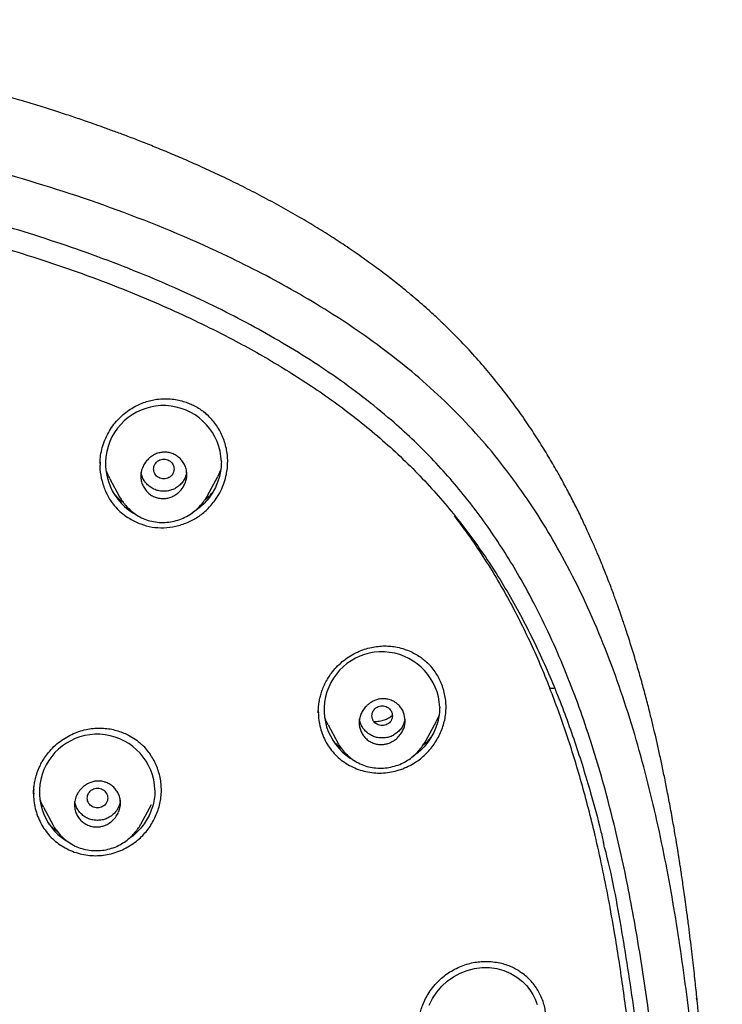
# Model space of a CAD drawing. Header units: millimetres. Extents: x 8 to 1937, y 12 to 2736.
# Tile 79 of 135: x 753 to 781, y 1878 to 1916. Entities that reach past the tile are written whole.
import ezdxf

# ---------------------------------------------------------------- set-up
doc = ezdxf.new("R2010")
doc.units = ezdxf.units.MM

msp = doc.modelspace()

# ---------------------------------------------------------------- linework, layer by layer
at = {"color": 7, "linetype": 'Continuous', "lineweight": 30}
for p, q in [((769.999, 1904.034), (770.006, 1904.025)), ((756.2, 1898.876), (756.2, 1898.869)), ((756.21, 1898.939), (756.209, 1898.869)), ((756.588, 1898.345), (756.966, 1897.635)), ((760.409, 1897.691), (760.807, 1898.437)), ((760.919, 1898.681), (760.806, 1898.438)), ((756.968, 1897.637), (756.963, 1897.647)), ((773.792, 1890.15), (773.943, 1890.15)), ((764.736, 1889.232), (764.736, 1889.22)), ((764.739, 1889.22), (764.74, 1889.193)), ((769.457, 1889.086), (769.351, 1888.861)), ((765.119, 1888.718), (765.495, 1888.013)), ((768.946, 1888.099), (769.353, 1888.86)), ((753.608, 1886.056), (753.607, 1886.018)), ((757.816, 1884.862), (758.216, 1885.613)), ((753.99, 1885.505), (754.367, 1884.797)), ((754.256, 1884.799), (754.192, 1884.869)), ((754.369, 1884.798), (754.365, 1884.806)), ((779.518, 1878.04), (779.532, 1877.928))]:
    msp.add_line(p, q, dxfattribs=at)
at = {"color": 7, "linetype": 'Continuous', "lineweight": 30, "flags": 128}
msp.add_lwpolyline([(769.075, 1877.762), (769.205, 1878.028), (769.368, 1878.274), (769.563, 1878.502), (769.781, 1878.702), (770.022, 1878.872), (770.285, 1879.014), (770.564, 1879.123), (770.847, 1879.195), (771.136, 1879.23), (771.427, 1879.229), (771.713, 1879.19), (771.992, 1879.114), (772.26, 1879.002), (772.506, 1878.858), (772.727, 1878.683), (772.877, 1878.531), (773.01, 1878.365), (773.125, 1878.185), (773.222, 1877.991), (773.299, 1877.789)], dxfattribs=at)
at = {"color": 7, "linetype": 'Continuous', "lineweight": 30}
for centre, radius, start, end in [((758.681, 1898.938), 2.266, 1.8885, 243.3778), ((767.225, 1889.315), 2.262, 2.5927, 241.9419), ((756.092, 1886.094), 2.26, 2.0475, 242.358)]:
    msp.add_arc(centre, radius, start, end, dxfattribs=at)
for points, knots in [([(770, 1904.035), (769.953, 1904.082), (769.867, 1904.168), (769.75, 1904.282), (769.653, 1904.376), (769.567, 1904.459), (769.482, 1904.539), (769.354, 1904.66), (769.178, 1904.822), (768.934, 1905.041), (768.659, 1905.283), (768.348, 1905.547), (767.971, 1905.857), (767.52, 1906.214), (766.984, 1906.618), (766.401, 1907.038), (765.793, 1907.454), (765.164, 1907.864), (764.516, 1908.266), (763.826, 1908.673), (763.098, 1909.082), (762.353, 1909.479), (761.614, 1909.854), (760.903, 1910.197), (760.221, 1910.513), (759.568, 1910.803), (758.947, 1911.068), (758.362, 1911.309), (757.814, 1911.527), (757.307, 1911.722), (756.841, 1911.897), (756.416, 1912.052), (756.029, 1912.19), (755.599, 1912.34), (755.099, 1912.51), (754.498, 1912.707), (753.848, 1912.913), (753.149, 1913.125), (752.406, 1913.342), (751.619, 1913.561), (750.789, 1913.782), (749.91, 1914.004), (748.975, 1914.227), (747.985, 1914.449), (746.937, 1914.67), (745.837, 1914.884), (744.696, 1915.088), (743.529, 1915.278), (742.351, 1915.451), (740.948, 1915.634), (739.318, 1915.815), (737.459, 1915.978), (735.596, 1916.101), (733.728, 1916.189), (731.858, 1916.246), (729.984, 1916.278), (728.109, 1916.292), (726.287, 1916.293), (724.517, 1916.291), (722.8, 1916.278), (721.082, 1916.249), (719.365, 1916.199), (717.667, 1916.126), (715.995, 1916.025), (714.354, 1915.896), (712.733, 1915.736), (711.124, 1915.545), (709.526, 1915.321), (707.942, 1915.064), (706.382, 1914.777), (704.848, 1914.461), (703.339, 1914.118), (701.856, 1913.747), (700.527, 1913.385), (699.356, 1913.041), (698.348, 1912.726), (697.383, 1912.407), (696.46, 1912.084), (695.581, 1911.76), (694.83, 1911.469), (694.199, 1911.214), (693.679, 1910.997), (693.177, 1910.781), (692.695, 1910.568), (692.227, 1910.354), (691.76, 1910.135), (691.26, 1909.893), (690.715, 1909.62), (690.125, 1909.313), (689.508, 1908.978), (688.865, 1908.614), (688.199, 1908.218), (687.51, 1907.788), (686.802, 1907.322), (686.164, 1906.876), (685.611, 1906.471), (685.161, 1906.126), (684.747, 1905.796), (684.369, 1905.484), (684.061, 1905.219), (683.814, 1905.002), (683.622, 1904.828), (683.436, 1904.658), (683.243, 1904.476), (683.027, 1904.269), (682.874, 1904.117), (682.793, 1904.036)], [0, 0, 0, 0, 0.002176, 0.003954, 0.005337, 0.00658, 0.007851, 0.009151, 0.012326, 0.015658, 0.019829, 0.024252, 0.028962, 0.03572, 0.042994, 0.050783, 0.059085, 0.066931, 0.075186, 0.083851, 0.092924, 0.10227, 0.111246, 0.119772, 0.127847, 0.135605, 0.142896, 0.14972, 0.156077, 0.161967, 0.167296, 0.172176, 0.176605, 0.180584, 0.18688, 0.1937, 0.201044, 0.208912, 0.217303, 0.226054, 0.235312, 0.245074, 0.255341, 0.266339, 0.277864, 0.289915, 0.30249, 0.315284, 0.328087, 0.3409, 0.360938, 0.380995, 0.401072, 0.421169, 0.441288, 0.461424, 0.481585, 0.501766, 0.520198, 0.538651, 0.557127, 0.575629, 0.594045, 0.611937, 0.629638, 0.647146, 0.664459, 0.681924, 0.699188, 0.716252, 0.733115, 0.74977, 0.766225, 0.782479, 0.794285, 0.805669, 0.816626, 0.827157, 0.837262, 0.84694, 0.853218, 0.859303, 0.865194, 0.870891, 0.876396, 0.881851, 0.88761, 0.894402, 0.901591, 0.909179, 0.917164, 0.925547, 0.934329, 0.943511, 0.953081, 0.959651, 0.965808, 0.97155, 0.976874, 0.981785, 0.984778, 0.987593, 0.990231, 0.992987, 0.996243, 1, 1, 1, 1]), ([(775.421, 1810.937), (775.882, 1812.165), (776.801, 1814.61), (777.784, 1818.38), (778.559, 1822.161), (779.143, 1825.953), (779.629, 1830.139), (779.984, 1834.718), (780.194, 1839.683), (780.289, 1845.231), (780.279, 1851.36), (780.267, 1858.09), (780.164, 1864.839), (779.844, 1871.617), (779.3, 1877.273), (778.63, 1881.796), (777.965, 1885.193), (777.086, 1888.577), (775.93, 1891.922), (774.513, 1894.999), (772.835, 1897.762), (770.942, 1900.177), (768.732, 1902.323), (766.293, 1904.177), (763.711, 1905.775), (760.59, 1907.378), (756.904, 1908.899), (752.654, 1910.268), (748.338, 1911.351), (743.972, 1912.178), (739.571, 1912.746), (735.16, 1913.071), (730.767, 1913.198), (726.396, 1913.208), (722.026, 1913.196), (717.633, 1913.068), (713.222, 1912.746), (708.821, 1912.179), (704.455, 1911.351), (700.139, 1910.27), (695.89, 1908.899), (692.203, 1907.378), (689.082, 1905.776), (686.5, 1904.179), (684.061, 1902.323), (681.851, 1900.179), (679.957, 1897.763), (678.28, 1894.999), (676.862, 1891.922), (675.707, 1888.578), (674.828, 1885.194), (674.162, 1881.796), (673.492, 1877.273), (672.948, 1871.617), (672.629, 1864.839), (672.526, 1858.09), (672.514, 1851.36), (672.504, 1844.78), (672.627, 1838.327), (672.974, 1832.002), (673.552, 1826.543), (674.271, 1821.958), (675.041, 1818.245), (676.015, 1814.544), (676.918, 1812.143), (677.372, 1810.937)], [0, 0, 0, 0, 0.01422, 0.028301, 0.042283, 0.056188, 0.070046, 0.088148, 0.106186, 0.124159, 0.148558, 0.172923, 0.197399, 0.221993, 0.24671, 0.259145, 0.27167, 0.284302, 0.297067, 0.309991, 0.320883, 0.3319, 0.342924, 0.353811, 0.364567, 0.375221, 0.391058, 0.40678, 0.422432, 0.438055, 0.453668, 0.469227, 0.484683, 0.500001, 0.515318, 0.530774, 0.546334, 0.561944, 0.577571, 0.59322, 0.608942, 0.624779, 0.635434, 0.646191, 0.657076, 0.668103, 0.679114, 0.690014, 0.702933, 0.7157, 0.728331, 0.740856, 0.753291, 0.778008, 0.802602, 0.827078, 0.851444, 0.875842, 0.898728, 0.921719, 0.944802, 0.958463, 0.9722, 0.986034, 1, 1, 1, 1]), ([(774.029, 1811.059), (774.405, 1812.046), (775.156, 1814.02), (776.018, 1817.06), (776.732, 1820.13), (777.303, 1823.225), (777.763, 1826.333), (778.197, 1830.046), (778.546, 1834.365), (778.768, 1839.286), (778.869, 1844.431), (778.874, 1849.796), (778.859, 1855.385), (778.801, 1860.977), (778.629, 1866.574), (778.274, 1872.171), (777.771, 1876.823), (777.206, 1880.529), (776.678, 1883.295), (776.02, 1886.039), (775.205, 1888.748), (774.198, 1891.399), (773.069, 1893.752), (771.852, 1895.795), (770.603, 1897.542), (769.188, 1899.168), (767.444, 1900.816), (765.342, 1902.424), (762.891, 1903.956), (760.154, 1905.378), (757.141, 1906.675), (753.864, 1907.831), (750.525, 1908.797), (747.139, 1909.593), (743.434, 1910.284), (739.408, 1910.813), (735.073, 1911.14), (730.734, 1911.272), (726.397, 1911.286), (722.06, 1911.271), (717.719, 1911.138), (713.384, 1910.813), (709.358, 1910.284), (705.653, 1909.594), (702.268, 1908.798), (698.929, 1907.83), (695.653, 1906.674), (692.639, 1905.379), (689.902, 1903.956), (687.451, 1902.424), (685.35, 1900.815), (683.605, 1899.169), (682.192, 1897.542), (680.942, 1895.795), (679.726, 1893.751), (678.596, 1891.399), (677.589, 1888.748), (676.774, 1886.04), (676.116, 1883.295), (675.588, 1880.529), (675.023, 1876.824), (674.52, 1872.171), (674.165, 1866.575), (673.992, 1860.978), (673.935, 1855.385), (673.92, 1849.796), (673.925, 1844.506), (674.019, 1839.51), (674.223, 1834.813), (674.582, 1830.12), (675.062, 1826.021), (675.612, 1822.517), (676.175, 1819.603), (676.868, 1816.712), (677.697, 1813.849), (678.408, 1811.989), (678.764, 1811.059)], [0, 0, 0, 0, 0.011709, 0.0234, 0.035079, 0.046745, 0.058401, 0.070053, 0.08835, 0.106637, 0.124908, 0.145647, 0.166375, 0.187119, 0.207887, 0.228673, 0.249479, 0.259892, 0.270315, 0.28075, 0.291198, 0.301658, 0.31213, 0.319994, 0.327864, 0.335737, 0.343609, 0.354092, 0.364563, 0.37502, 0.38755, 0.400066, 0.41258, 0.425091, 0.437599, 0.45323, 0.468841, 0.484431, 0.499999, 0.515569, 0.531166, 0.546782, 0.562408, 0.574915, 0.587424, 0.599934, 0.612454, 0.624987, 0.635443, 0.645912, 0.656393, 0.664263, 0.672136, 0.680006, 0.687871, 0.698343, 0.708803, 0.71925, 0.729685, 0.740108, 0.750521, 0.771326, 0.792113, 0.81288, 0.833624, 0.854353, 0.875091, 0.892532, 0.909986, 0.927451, 0.944927, 0.955919, 0.966921, 0.977933, 0.988958, 1, 1, 1, 1]), ([(726.396, 1910.466), (726.625, 1910.465), (727.063, 1910.465), (727.693, 1910.464), (728.269, 1910.462), (728.792, 1910.458), (729.26, 1910.454), (729.65, 1910.45), (729.969, 1910.447), (730.229, 1910.443), (730.472, 1910.439), (730.711, 1910.435), (730.951, 1910.431), (731.406, 1910.422), (732.078, 1910.407), (732.968, 1910.381), (734.099, 1910.339), (735.464, 1910.274), (737.061, 1910.168), (738.694, 1910.028), (740.361, 1909.85), (742.062, 1909.631), (743.756, 1909.372), (745.443, 1909.073), (747.093, 1908.742), (748.704, 1908.378), (750.276, 1907.985), (751.838, 1907.554), (753.388, 1907.085), (754.927, 1906.574), (756.368, 1906.049), (757.712, 1905.515), (758.959, 1904.978), (760.188, 1904.405), (761.311, 1903.837), (762.33, 1903.282), (763.247, 1902.747), (764.147, 1902.183), (765.031, 1901.587), (765.897, 1900.954), (766.743, 1900.284), (767.56, 1899.58), (768.341, 1898.84), (769.08, 1898.072), (769.777, 1897.278), (770.433, 1896.459), (771.053, 1895.614), (771.639, 1894.737), (772.192, 1893.83), (772.709, 1892.896), (773.19, 1891.945), (773.636, 1890.98), (774.047, 1890.008), (774.424, 1889.031), (774.771, 1888.049), (775.092, 1887.058), (775.432, 1885.908), (775.702, 1884.92), (775.855, 1884.262), (775.894, 1884.094)], [0, 0, 0, 0, 0.0110513, 0.0212293, 0.0305342, 0.0389664, 0.0465266, 0.0532156, 0.0578605, 0.0619686, 0.0657982, 0.0696552, 0.0735402, 0.0774531, 0.0916549, 0.1061222, 0.1206036, 0.1464566, 0.1723078, 0.1981588, 0.2258553, 0.2535504, 0.2812431, 0.3089358, 0.3366288, 0.3628522, 0.3890714, 0.4152767, 0.4415095, 0.4677809, 0.4940538, 0.5161186, 0.538171, 0.560198, 0.5822256, 0.5995369, 0.6168463, 0.634151, 0.6514527, 0.6690787, 0.6867324, 0.7044247, 0.7220683, 0.7396734, 0.7569541, 0.7742324, 0.7915163, 0.8088214, 0.8264774, 0.8441787, 0.8618289, 0.8794412, 0.8970445, 0.9143325, 0.9316257, 0.9489269, 0.9662373, 0.9914357, 1, 1, 1, 1]), ([(779.554, 1877.932), (779.543, 1878.04), (779.52, 1878.267), (779.482, 1878.622), (779.44, 1879.008), (779.393, 1879.425), (779.341, 1879.874), (779.283, 1880.353), (779.22, 1880.862), (779.157, 1881.346), (779.097, 1881.784), (779.046, 1882.152), (778.999, 1882.482), (778.956, 1882.774), (778.916, 1883.035), (778.882, 1883.262), (778.852, 1883.452), (778.828, 1883.601), (778.811, 1883.71), (778.796, 1883.804), (778.78, 1883.903), (778.759, 1884.032), (778.73, 1884.206), (778.692, 1884.429), (778.645, 1884.707), (778.589, 1885.024), (778.527, 1885.365), (778.463, 1885.711), (778.382, 1886.133), (778.285, 1886.623), (778.171, 1887.174), (778.058, 1887.695), (777.946, 1888.189), (777.833, 1888.669), (777.709, 1889.178), (777.566, 1889.734), (777.403, 1890.342), (777.256, 1890.861), (777.132, 1891.284), (777.036, 1891.601), (776.939, 1891.913), (776.846, 1892.206), (776.761, 1892.466), (776.687, 1892.689), (776.623, 1892.876), (776.572, 1893.026), (776.532, 1893.14), (776.505, 1893.218), (776.484, 1893.278), (776.462, 1893.341), (776.432, 1893.425), (776.393, 1893.532), (776.34, 1893.679), (776.269, 1893.87), (776.179, 1894.111), (776.072, 1894.39), (775.948, 1894.707), (775.805, 1895.061), (775.642, 1895.451), (775.457, 1895.877), (775.249, 1896.339), (775.017, 1896.835), (774.763, 1897.351), (774.487, 1897.884), (774.189, 1898.433), (773.861, 1899.008), (773.5, 1899.605), (773.104, 1900.225), (772.678, 1900.85), (772.222, 1901.479), (771.734, 1902.108), (771.203, 1902.746), (770.629, 1903.392), (770.217, 1903.813), (770.008, 1904.027)], [0, 0, 0, 0, 0.011259, 0.023644, 0.03717, 0.051845, 0.067678, 0.084677, 0.10285, 0.122074, 0.136615, 0.149801, 0.161633, 0.172111, 0.181235, 0.189691, 0.196517, 0.201714, 0.205695, 0.208326, 0.21181, 0.216437, 0.222206, 0.230562, 0.240538, 0.252131, 0.264881, 0.2774, 0.289594, 0.310561, 0.330492, 0.349388, 0.367251, 0.384236, 0.401779, 0.422888, 0.445173, 0.468634, 0.480103, 0.491833, 0.503765, 0.514773, 0.524431, 0.532739, 0.539697, 0.545307, 0.549568, 0.55248, 0.554067, 0.556349, 0.559509, 0.563546, 0.568462, 0.576108, 0.585219, 0.595794, 0.607833, 0.621337, 0.636304, 0.652733, 0.670623, 0.689973, 0.710787, 0.731541, 0.753576, 0.776893, 0.801496, 0.827371, 0.854524, 0.881308, 0.90924, 0.938329, 0.968584, 1, 1, 1, 1]), ([(756.489, 1900.074), (756.541, 1900.167), (756.644, 1900.349), (756.837, 1900.592), (757.045, 1900.804), (757.267, 1900.984), (757.496, 1901.134), (757.728, 1901.255), (757.961, 1901.347), (758.19, 1901.412), (758.446, 1901.459), (758.723, 1901.479), (759.014, 1901.464), (759.276, 1901.421), (759.508, 1901.359), (759.712, 1901.284), (759.909, 1901.192), (760.096, 1901.081), (760.267, 1900.956), (760.365, 1900.868), (760.41, 1900.827)], [0, 0, 0, 0, 0.068928, 0.135336, 0.199254, 0.260661, 0.319528, 0.375848, 0.429642, 0.480927, 0.529655, 0.598056, 0.660952, 0.71837, 0.770315, 0.816905, 0.859838, 0.91226, 0.958947, 1, 1, 1, 1]), ([(760.7, 1897.503), (760.765, 1897.599), (760.893, 1897.793), (761.033, 1898.111), (761.126, 1898.414), (761.177, 1898.697), (761.197, 1898.955), (761.191, 1899.213), (761.158, 1899.468), (761.098, 1899.718), (761.013, 1899.961), (760.903, 1900.193), (760.77, 1900.413), (760.616, 1900.617), (760.442, 1900.805), (760.311, 1900.913), (760.247, 1900.966)], [0, 0, 0, 0, 0.089552, 0.178868, 0.268, 0.334755, 0.401423, 0.468048, 0.53472, 0.601412, 0.668041, 0.734643, 0.801228, 0.867808, 0.934415, 1, 1, 1, 1]), ([(756.203, 1898.939), (756.206, 1899.018), (756.212, 1899.202), (756.266, 1899.486), (756.355, 1899.788), (756.444, 1899.978), (756.489, 1900.074)], [0, 0, 0, 0, 0.202334, 0.467049, 0.732838, 1, 1, 1, 1]), ([(759.596, 1898.5), (759.596, 1898.487), (759.596, 1898.457), (759.592, 1898.405), (759.582, 1898.339), (759.554, 1898.224), (759.483, 1898.053), (759.374, 1897.906), (759.278, 1897.813), (759.226, 1897.768), (759.14, 1897.705), (759.018, 1897.636), (758.857, 1897.583), (758.696, 1897.563), (758.534, 1897.574), (758.369, 1897.617), (758.213, 1897.691), (758.072, 1897.797), (757.955, 1897.931), (757.866, 1898.089), (757.809, 1898.266), (757.795, 1898.397), (757.797, 1898.477), (757.798, 1898.505), (757.804, 1898.575), (757.829, 1898.702), (757.908, 1898.895), (758.024, 1899.052), (758.137, 1899.16), (758.214, 1899.22), (758.294, 1899.27), (758.399, 1899.323), (758.531, 1899.367), (758.694, 1899.388), (758.859, 1899.377), (759.024, 1899.334), (759.18, 1899.259), (759.321, 1899.153), (759.438, 1899.019), (759.526, 1898.861), (759.585, 1898.686), (759.592, 1898.562), (759.596, 1898.5)], [0, 0, 0, 0, 0.006631, 0.015854, 0.027693, 0.042064, 0.078244, 0.124884, 0.137219, 0.149245, 0.160881, 0.193613, 0.223151, 0.249628, 0.279212, 0.309319, 0.33976, 0.370826, 0.402217, 0.434342, 0.467072, 0.500287, 0.504098, 0.50913, 0.515375, 0.541062, 0.577591, 0.624789, 0.642739, 0.659937, 0.676523, 0.692492, 0.722205, 0.749442, 0.779106, 0.809326, 0.839909, 0.870848, 0.902391, 0.9343, 0.966915, 1, 1, 1, 1]), ([(758.296, 1898.725), (758.299, 1898.691), (758.305, 1898.624), (758.347, 1898.529), (758.41, 1898.448), (758.495, 1898.387), (758.592, 1898.348), (758.697, 1898.334), (758.801, 1898.348), (758.899, 1898.387), (758.983, 1898.449), (759.047, 1898.53), (759.087, 1898.624), (759.101, 1898.725), (759.087, 1898.826), (759.046, 1898.92), (758.982, 1899.002), (758.898, 1899.063), (758.801, 1899.102), (758.696, 1899.116), (758.591, 1899.102), (758.494, 1899.063), (758.41, 1899.001), (758.346, 1898.92), (758.305, 1898.826), (758.299, 1898.758), (758.296, 1898.725)], [0, 0, 0, 0, 0.041659, 0.083341, 0.125, 0.166659, 0.208341, 0.25, 0.291659, 0.333341, 0.375, 0.416659, 0.458341, 0.5, 0.541659, 0.583341, 0.625, 0.666659, 0.708341, 0.75, 0.791659, 0.833341, 0.875, 0.916659, 0.958341, 1, 1, 1, 1]), ([(756.206, 1898.989), (756.201, 1898.899), (756.189, 1898.65), (756.27, 1898.246), (756.424, 1897.799), (756.635, 1897.441), (756.867, 1897.168), (757.098, 1896.96), (757.403, 1896.751), (757.781, 1896.564), (758.233, 1896.442), (758.699, 1896.414), (759.167, 1896.478), (759.619, 1896.618), (760.034, 1896.839), (760.405, 1897.131), (760.601, 1897.378), (760.7, 1897.503)], [0, 0, 0, 0, 0.0420878, 0.1170638, 0.1923796, 0.2645801, 0.3124391, 0.3610883, 0.4113903, 0.4870154, 0.5595117, 0.6315831, 0.7057956, 0.7804656, 0.85287, 0.925289, 1, 1, 1, 1]), ([(760.946, 1899.013), (760.942, 1898.915), (760.935, 1898.719), (760.875, 1898.427), (760.78, 1898.143), (760.651, 1897.873), (760.489, 1897.624), (760.299, 1897.396), (760.079, 1897.198), (759.912, 1897.071), (759.815, 1897.02), (759.805, 1897.014)], [0, 0, 0, 0, 0.122598, 0.24542, 0.370733, 0.494967, 0.617509, 0.740335, 0.863222, 0.985825, 1, 1, 1, 1]), ([(756.592, 1898.347), (756.559, 1898.405), (756.51, 1898.492), (756.478, 1898.588), (756.467, 1898.62)], [0, 0, 0, 0, 0.661173, 1, 1, 1, 1]), ([(759.585, 1898.607), (759.584, 1898.589), (759.578, 1898.515), (759.535, 1898.39), (759.452, 1898.239), (759.337, 1898.107), (759.2, 1897.996), (759.045, 1897.914), (758.875, 1897.866), (758.697, 1897.851), (758.519, 1897.865), (758.349, 1897.913), (758.194, 1897.995), (758.057, 1898.106), (757.941, 1898.238), (757.859, 1898.389), (757.816, 1898.506), (757.811, 1898.573), (757.81, 1898.583)], [0, 0, 0, 0, 0.022367, 0.090128, 0.157778, 0.228128, 0.29869, 0.366388, 0.434033, 0.504439, 0.575054, 0.642752, 0.710348, 0.780668, 0.851405, 0.919223, 0.986929, 1, 1, 1, 1]), ([(756.78, 1897.724), (756.811, 1897.69), (756.899, 1897.593), (757.009, 1897.495), (757.092, 1897.437), (757.105, 1897.429)], [0, 0, 0, 0, 0.312805, 0.893661, 1, 1, 1, 1]), ([(756.961, 1897.646), (756.973, 1897.625), (756.999, 1897.58), (757.048, 1897.507), (757.106, 1897.426), (757.199, 1897.307), (757.336, 1897.156), (757.532, 1896.99), (757.759, 1896.846), (758.016, 1896.732), (758.297, 1896.659), (758.591, 1896.628), (758.889, 1896.641), (759.18, 1896.698), (759.459, 1896.798), (759.716, 1896.939), (759.943, 1897.11), (760.135, 1897.299), (760.292, 1897.493), (760.372, 1897.63), (760.411, 1897.695)], [0, 0, 0, 0, 0.018705, 0.039475, 0.062717, 0.088777, 0.146783, 0.20785, 0.271584, 0.337769, 0.406881, 0.477154, 0.547339, 0.617226, 0.686707, 0.755752, 0.823788, 0.887282, 0.94593, 1, 1, 1, 1]), ([(760.303, 1897.522), (760.372, 1897.577), (760.479, 1897.662), (760.566, 1897.766), (760.597, 1897.802)], [0, 0, 0, 0, 0.6501953, 1, 1, 1, 1]), ([(770.044, 1896.893), (770.186, 1896.708), (770.531, 1896.259), (771.04, 1895.519), (771.576, 1894.677), (772.079, 1893.811), (772.552, 1892.925), (772.995, 1892.018), (773.411, 1891.094), (773.665, 1890.465), (773.792, 1890.15)], [0, 0, 0, 0, 0.089997, 0.218352, 0.347051, 0.47624, 0.606042, 0.736555, 0.867856, 1, 1, 1, 1]), ([(765.672, 1891.193), (765.757, 1891.258), (765.924, 1891.388), (766.196, 1891.539), (766.47, 1891.655), (766.744, 1891.737), (767.011, 1891.788), (767.27, 1891.809), (767.516, 1891.804), (767.772, 1891.772), (768.032, 1891.71), (768.288, 1891.618), (768.514, 1891.508), (768.71, 1891.387), (768.872, 1891.267), (768.963, 1891.183), (769.003, 1891.146)], [0, 0, 0, 0, 0.086943, 0.170833, 0.251579, 0.329062, 0.403195, 0.473947, 0.541353, 0.605539, 0.686335, 0.761663, 0.831461, 0.895689, 0.954343, 1, 1, 1, 1]), ([(764.736, 1889.19), (764.736, 1889.209), (764.735, 1889.255), (764.738, 1889.337), (764.745, 1889.443), (764.76, 1889.572), (764.787, 1889.724), (764.829, 1889.898), (764.892, 1890.09), (764.979, 1890.299), (765.096, 1890.521), (765.248, 1890.749), (765.437, 1890.982), (765.592, 1891.12), (765.672, 1891.193)], [0, 0, 0, 0, 0.026125, 0.062599, 0.109519, 0.166994, 0.234991, 0.313252, 0.401764, 0.500547, 0.609648, 0.729147, 0.859178, 1, 1, 1, 1]), ([(768.462, 1887.214), (768.535, 1887.261), (768.681, 1887.354), (768.88, 1887.523), (769.064, 1887.708), (769.228, 1887.911), (769.373, 1888.129), (769.496, 1888.359), (769.595, 1888.599), (769.669, 1888.846), (769.716, 1889.099), (769.735, 1889.355), (769.728, 1889.612), (769.694, 1889.865), (769.635, 1890.114), (769.55, 1890.355), (769.441, 1890.585), (769.307, 1890.802), (769.157, 1890.996), (769.042, 1891.107), (768.989, 1891.159)], [0, 0, 0, 0, 0.05588, 0.111846, 0.167902, 0.22401, 0.280107, 0.336128, 0.392026, 0.447788, 0.503463, 0.55915, 0.614901, 0.670727, 0.726614, 0.782546, 0.83852, 0.894567, 0.950551, 1, 1, 1, 1]), ([(777.051, 1875.178), (777.009, 1875.563), (776.927, 1876.32), (776.79, 1877.434), (776.646, 1878.51), (776.491, 1879.558), (776.309, 1880.686), (776.094, 1881.891), (775.841, 1883.159), (775.579, 1884.339), (775.309, 1885.436), (775.036, 1886.449), (774.75, 1887.421), (774.448, 1888.357), (774.133, 1889.264), (773.905, 1889.857), (773.792, 1890.15)], [0, 0, 0, 0, 0.075629, 0.148774, 0.219442, 0.287672, 0.355801, 0.442638, 0.526807, 0.608264, 0.678737, 0.747131, 0.812909, 0.876424, 0.938775, 1, 1, 1, 1]), ([(768.135, 1888.884), (768.132, 1888.833), (768.126, 1888.727), (768.076, 1888.564), (767.991, 1888.399), (767.89, 1888.272), (767.794, 1888.182), (767.722, 1888.126), (767.614, 1888.056), (767.481, 1887.995), (767.341, 1887.962), (767.247, 1887.952), (767.179, 1887.951), (767.118, 1887.955), (767.017, 1887.968), (766.882, 1888.004), (766.722, 1888.084), (766.584, 1888.194), (766.475, 1888.328), (766.369, 1888.528), (766.324, 1888.749), (766.345, 1888.967), (766.393, 1889.129), (766.478, 1889.294), (766.586, 1889.43), (766.696, 1889.531), (766.817, 1889.618), (766.958, 1889.688), (767.106, 1889.729), (767.213, 1889.741), (767.29, 1889.742), (767.352, 1889.739), (767.454, 1889.725), (767.591, 1889.688), (767.751, 1889.607), (767.888, 1889.496), (767.996, 1889.362), (768.104, 1889.164), (768.122, 1888.995), (768.135, 1888.884)], [0, 0, 0, 0, 0.027146, 0.056886, 0.08951, 0.124968, 0.142385, 0.158541, 0.173356, 0.210276, 0.235627, 0.24977, 0.26083, 0.271766, 0.282633, 0.315088, 0.346931, 0.378433, 0.409448, 0.440152, 0.500333, 0.527168, 0.556674, 0.589383, 0.624923, 0.647629, 0.668232, 0.703445, 0.730537, 0.749566, 0.760702, 0.771779, 0.78285, 0.815576, 0.847745, 0.879149, 0.91022, 0.940636, 1, 1, 1, 1]), ([(766.835, 1889.078), (766.838, 1889.044), (766.843, 1888.976), (766.885, 1888.882), (766.949, 1888.801), (767.033, 1888.74), (767.13, 1888.701), (767.235, 1888.687), (767.34, 1888.701), (767.437, 1888.74), (767.521, 1888.802), (767.585, 1888.883), (767.625, 1888.977), (767.639, 1889.078), (767.625, 1889.179), (767.585, 1889.273), (767.521, 1889.355), (767.436, 1889.416), (767.339, 1889.455), (767.234, 1889.469), (767.13, 1889.455), (767.032, 1889.416), (766.948, 1889.354), (766.885, 1889.273), (766.843, 1889.179), (766.837, 1889.111), (766.835, 1889.078)], [0, 0, 0, 0, 0.041659, 0.083341, 0.125, 0.166659, 0.208341, 0.25, 0.291659, 0.333341, 0.375, 0.416659, 0.458341, 0.5, 0.541659, 0.583341, 0.625, 0.666659, 0.708341, 0.75, 0.791659, 0.833341, 0.875, 0.916659, 0.958341, 1, 1, 1, 1]), ([(764.737, 1889.277), (764.738, 1889.18), (764.74, 1888.979), (764.792, 1888.678), (764.879, 1888.382), (765.003, 1888.101), (765.162, 1887.839), (765.352, 1887.6), (765.573, 1887.389), (765.821, 1887.21), (766.09, 1887.062), (766.376, 1886.95), (766.673, 1886.874), (766.979, 1886.836), (767.288, 1886.836), (767.595, 1886.876), (767.896, 1886.952), (768.189, 1887.062), (768.37, 1887.163), (768.462, 1887.214)], [0, 0, 0, 0, 0.05561, 0.115245, 0.174494, 0.233146, 0.29216, 0.351185, 0.40977, 0.468966, 0.528297, 0.587021, 0.646039, 0.705201, 0.763895, 0.822994, 0.882035, 0.940781, 1, 1, 1, 1]), ([(767.633, 1889.09), (767.618, 1889.076), (767.559, 1889.023), (767.436, 1888.951), (767.261, 1888.878), (767.096, 1888.847), (766.979, 1888.841), (766.931, 1888.846), (766.918, 1888.847)], [0, 0, 0, 0, 0.079821, 0.298856, 0.542087, 0.807759, 0.948832, 1, 1, 1, 1]), ([(769.484, 1889.417), (769.481, 1889.32), (769.473, 1889.125), (769.413, 1888.835), (769.317, 1888.553), (769.186, 1888.285), (769.024, 1888.036), (768.832, 1887.811), (768.638, 1887.628), (768.499, 1887.534), (768.443, 1887.496)], [0, 0, 0, 0, 0.129234, 0.258782, 0.391109, 0.521865, 0.651065, 0.78092, 0.91029, 1, 1, 1, 1]), ([(765.124, 1888.72), (765.097, 1888.766), (765.049, 1888.849), (765.018, 1888.94), (765.005, 1888.98)], [0, 0, 0, 0, 0.562302, 1, 1, 1, 1]), ([(768.122, 1888.948), (768.121, 1888.934), (768.116, 1888.864), (768.073, 1888.743), (767.991, 1888.592), (767.875, 1888.46), (767.738, 1888.349), (767.583, 1888.267), (767.414, 1888.219), (767.236, 1888.204), (767.057, 1888.218), (766.888, 1888.266), (766.732, 1888.348), (766.596, 1888.459), (766.48, 1888.591), (766.397, 1888.742), (766.354, 1888.862), (766.349, 1888.93), (766.348, 1888.944)], [0, 0, 0, 0, 0.017438, 0.085339, 0.153128, 0.223624, 0.294325, 0.362161, 0.429945, 0.500499, 0.57125, 0.639083, 0.706816, 0.777282, 0.84816, 0.916113, 0.983953, 1, 1, 1, 1]), ([(754.18, 1887.633), (754.25, 1887.714), (754.391, 1887.875), (754.635, 1888.078), (754.895, 1888.249), (755.166, 1888.385), (755.443, 1888.488), (755.721, 1888.558), (755.997, 1888.595), (756.268, 1888.599), (756.53, 1888.575), (756.781, 1888.524), (757.018, 1888.451), (757.265, 1888.348), (757.512, 1888.208), (757.714, 1888.066), (757.815, 1887.967), (757.845, 1887.937)], [0, 0, 0, 0, 0.077472, 0.153532, 0.228087, 0.300976, 0.372032, 0.441135, 0.508247, 0.573598, 0.637388, 0.699627, 0.760282, 0.819313, 0.89542, 0.96858, 1, 1, 1, 1]), ([(757.731, 1884.263), (757.794, 1884.323), (757.92, 1884.442), (758.084, 1884.644), (758.23, 1884.861), (758.353, 1885.091), (758.454, 1885.331), (758.53, 1885.579), (758.581, 1885.833), (758.604, 1886.088), (758.599, 1886.344), (758.568, 1886.599), (758.51, 1886.849), (758.427, 1887.091), (758.32, 1887.324), (758.189, 1887.546), (758.034, 1887.749), (757.918, 1887.881), (757.85, 1887.939), (757.847, 1887.941)], [0, 0, 0, 0, 0.062141, 0.124546, 0.187147, 0.249832, 0.312469, 0.374931, 0.437122, 0.499006, 0.560853, 0.622916, 0.685158, 0.747518, 0.80993, 0.87235, 0.934779, 0.997285, 1, 1, 1, 1]), ([(765.304, 1888.109), (765.341, 1888.069), (765.436, 1887.968), (765.541, 1887.873), (765.614, 1887.825), (765.617, 1887.824)], [0, 0, 0, 0, 0.383173, 0.977391, 1, 1, 1, 1]), ([(765.49, 1888.024), (765.533, 1887.952), (765.621, 1887.802), (765.797, 1887.601), (766.003, 1887.417), (766.237, 1887.259), (766.497, 1887.137), (766.775, 1887.059), (767.063, 1887.024), (767.356, 1887.031), (767.645, 1887.08), (767.921, 1887.169), (768.173, 1887.294), (768.395, 1887.446), (768.587, 1887.617), (768.722, 1887.77), (768.812, 1887.891), (768.868, 1887.971), (768.913, 1888.041), (768.937, 1888.084), (768.948, 1888.103)], [0, 0, 0, 0, 0.059402, 0.121927, 0.187413, 0.25545, 0.323718, 0.391939, 0.460636, 0.529708, 0.598979, 0.667576, 0.733377, 0.796351, 0.856564, 0.913994, 0.939952, 0.962699, 0.982575, 1, 1, 1, 1]), ([(768.853, 1887.951), (768.914, 1887.999), (769.018, 1888.082), (769.104, 1888.183), (769.14, 1888.225)], [0, 0, 0, 0, 0.585617, 1, 1, 1, 1]), ([(753.602, 1886.019), (753.603, 1886.044), (753.603, 1886.107), (753.609, 1886.223), (753.626, 1886.378), (753.662, 1886.572), (753.725, 1886.803), (753.812, 1887.031), (753.918, 1887.245), (754.034, 1887.442), (754.13, 1887.568), (754.18, 1887.633)], [0, 0, 0, 0, 0.044423, 0.11151, 0.201518, 0.314667, 0.451135, 0.610988, 0.730516, 0.860248, 1, 1, 1, 1]), ([(757.002, 1885.655), (757.001, 1885.626), (756.999, 1885.563), (756.981, 1885.464), (756.942, 1885.336), (756.865, 1885.181), (756.736, 1885.015), (756.574, 1884.88), (756.404, 1884.79), (756.248, 1884.743), (756.112, 1884.726), (755.99, 1884.73), (755.874, 1884.749), (755.743, 1884.789), (755.603, 1884.858), (755.464, 1884.965), (755.351, 1885.099), (755.266, 1885.254), (755.214, 1885.423), (755.198, 1885.571), (755.205, 1885.692), (755.223, 1885.79), (755.261, 1885.918), (755.338, 1886.073), (755.466, 1886.237), (755.625, 1886.371), (755.791, 1886.461), (755.949, 1886.511), (756.089, 1886.528), (756.214, 1886.524), (756.331, 1886.505), (756.463, 1886.464), (756.603, 1886.394), (756.742, 1886.286), (756.855, 1886.152), (756.937, 1885.998), (756.991, 1885.831), (756.998, 1885.714), (757.002, 1885.655)], [0, 0, 0, 0, 0.015774, 0.0336277, 0.0533542, 0.0868053, 0.1249275, 0.1638082, 0.1975537, 0.2260568, 0.2495798, 0.2704222, 0.2911828, 0.312104, 0.3432462, 0.3745447, 0.4057511, 0.4371653, 0.4687432, 0.5003137, 0.5160084, 0.5336429, 0.5532562, 0.5868046, 0.6248718, 0.6624067, 0.6957343, 0.7246432, 0.7493998, 0.7704099, 0.7915339, 0.8125103, 0.8439352, 0.875113, 0.9064196, 0.9375319, 0.9687944, 1, 1, 1, 1]), ([(753.609, 1886.199), (753.605, 1886.101), (753.598, 1885.9), (753.634, 1885.598), (753.706, 1885.299), (753.817, 1885.01), (753.96, 1884.737), (754.138, 1884.487), (754.345, 1884.263), (754.58, 1884.067), (754.84, 1883.903), (755.121, 1883.772), (755.416, 1883.676), (755.719, 1883.618), (756.026, 1883.6), (756.334, 1883.619), (756.64, 1883.678), (756.938, 1883.774), (757.223, 1883.904), (757.491, 1884.065), (757.651, 1884.197), (757.731, 1884.263)], [0, 0, 0, 0, 0.0502846, 0.1029599, 0.1554414, 0.208542, 0.2616972, 0.3141294, 0.3667263, 0.4190796, 0.4715599, 0.5250269, 0.5782206, 0.6306862, 0.6832526, 0.7356369, 0.788142, 0.8415527, 0.8947729, 0.947332, 1, 1, 1, 1]), ([(755.702, 1885.857), (755.704, 1885.824), (755.71, 1885.756), (755.752, 1885.662), (755.816, 1885.581), (755.9, 1885.519), (755.997, 1885.48), (756.102, 1885.467), (756.207, 1885.481), (756.304, 1885.52), (756.388, 1885.581), (756.452, 1885.663), (756.492, 1885.757), (756.506, 1885.858), (756.492, 1885.959), (756.452, 1886.053), (756.388, 1886.134), (756.303, 1886.196), (756.206, 1886.235), (756.101, 1886.249), (755.997, 1886.235), (755.899, 1886.196), (755.815, 1886.134), (755.752, 1886.052), (755.71, 1885.958), (755.704, 1885.891), (755.702, 1885.857)], [0, 0, 0, 0, 0.041659, 0.083341, 0.125, 0.166659, 0.208341, 0.25, 0.291659, 0.333341, 0.375, 0.416659, 0.458341, 0.5, 0.541659, 0.583341, 0.625, 0.666659, 0.708341, 0.75, 0.791659, 0.833341, 0.875, 0.916659, 0.958341, 1, 1, 1, 1]), ([(758.351, 1886.174), (758.347, 1886.077), (758.34, 1885.882), (758.279, 1885.591), (758.184, 1885.31), (758.054, 1885.042), (757.893, 1884.793), (757.7, 1884.569), (757.497, 1884.379), (757.349, 1884.28), (757.282, 1884.235)], [0, 0, 0, 0, 0.1275, 0.25508, 0.385017, 0.513782, 0.640993, 0.768804, 0.896212, 1, 1, 1, 1]), ([(753.994, 1885.507), (753.965, 1885.557), (753.916, 1885.642), (753.885, 1885.735), (753.872, 1885.773)], [0, 0, 0, 0, 0.590271, 1, 1, 1, 1]), ([(756.993, 1885.771), (756.991, 1885.742), (756.986, 1885.658), (756.94, 1885.522), (756.857, 1885.372), (756.742, 1885.24), (756.605, 1885.129), (756.45, 1885.047), (756.281, 1884.998), (756.102, 1884.983), (755.924, 1884.998), (755.754, 1885.046), (755.599, 1885.127), (755.462, 1885.239), (755.347, 1885.371), (755.264, 1885.521), (755.22, 1885.643), (755.215, 1885.714), (755.214, 1885.729)], [0, 0, 0, 0, 0.034482, 0.101037, 0.167481, 0.236577, 0.30588, 0.372371, 0.43881, 0.507962, 0.577315, 0.643805, 0.710195, 0.77926, 0.848734, 0.91534, 0.981837, 1, 1, 1, 1]), ([(754.254, 1884.795), (754.253, 1884.796), (754.227, 1884.82), (754.206, 1884.849), (754.186, 1884.877)], [0, 0, 0, 0, 0.038339, 1, 1, 1, 1]), ([(754.366, 1884.802), (754.407, 1884.733), (754.492, 1884.589), (754.661, 1884.392), (754.864, 1884.206), (755.097, 1884.046), (755.357, 1883.92), (755.636, 1883.838), (755.925, 1883.799), (756.22, 1883.803), (756.511, 1883.849), (756.788, 1883.936), (757.041, 1884.061), (757.264, 1884.212), (757.456, 1884.382), (757.591, 1884.535), (757.682, 1884.656), (757.737, 1884.735), (757.783, 1884.806), (757.807, 1884.848), (757.818, 1884.868)], [0, 0, 0, 0, 0.056231, 0.117989, 0.183206, 0.251448, 0.320019, 0.388602, 0.457712, 0.527237, 0.596989, 0.666043, 0.732261, 0.79557, 0.856047, 0.913673, 0.939669, 0.962477, 0.982443, 1, 1, 1, 1]), ([(754.556, 1884.525), (754.554, 1884.527), (754.47, 1884.582), (754.367, 1884.673), (754.279, 1884.773), (754.256, 1884.799)], [0, 0, 0, 0, 0.019641, 0.744169, 1, 1, 1, 1]), ([(778.081, 1864.752), (778.001, 1866.729), (777.831, 1870.929), (777.312, 1876.235), (776.623, 1880.645), (776.214, 1882.912), (775.901, 1884.051), (775.885, 1884.11)], [0, 0, 0, 0, 0.304323, 0.646828, 0.818703, 0.990519, 1, 1, 1, 1]), ([(770.338, 1879.291), (770.426, 1879.322), (770.598, 1879.384), (770.858, 1879.44), (771.106, 1879.469), (771.365, 1879.475), (771.628, 1879.455), (771.888, 1879.406), (772.129, 1879.334), (772.348, 1879.243), (772.539, 1879.138), (772.69, 1879.037), (772.802, 1878.95), (772.861, 1878.897), (772.885, 1878.877)], [0, 0, 0, 0, 0.100794, 0.196418, 0.286959, 0.372443, 0.478544, 0.5757, 0.663974, 0.758265, 0.839706, 0.908382, 0.964412, 1, 1, 1, 1]), ([(768.657, 1876.997), (768.659, 1877.039), (768.665, 1877.14), (768.689, 1877.309), (768.732, 1877.509), (768.8, 1877.728), (768.898, 1877.963), (769.031, 1878.207), (769.204, 1878.454), (769.399, 1878.674), (769.609, 1878.865), (769.826, 1879.027), (770.069, 1879.174), (770.247, 1879.251), (770.338, 1879.291)], [0, 0, 0, 0, 0.042308, 0.103352, 0.17212, 0.248725, 0.333331, 0.425785, 0.5253, 0.632096, 0.717199, 0.806754, 0.900946, 1, 1, 1, 1]), ([(771.742, 1874.673), (771.903, 1874.731), (772.222, 1874.846), (772.652, 1875.131), (773.025, 1875.485), (773.323, 1875.903), (773.53, 1876.37), (773.642, 1876.865), (773.653, 1877.367), (773.56, 1877.857), (773.362, 1878.309), (773.08, 1878.712), (772.829, 1878.92), (772.704, 1879.024)], [0, 0, 0, 0, 0.091727, 0.18295, 0.273894, 0.364886, 0.455868, 0.546584, 0.637206, 0.728054, 0.818937, 0.909565, 1, 1, 1, 1]), ([(771.607, 1804.054), (771.653, 1804.118), (771.747, 1804.249), (771.881, 1804.438), (772.002, 1804.611), (772.105, 1804.76), (772.206, 1804.908), (772.308, 1805.057), (772.415, 1805.217), (772.55, 1805.42), (772.719, 1805.679), (772.928, 1806.006), (773.106, 1806.294), (773.253, 1806.535), (773.365, 1806.721), (773.473, 1806.904), (773.575, 1807.08), (773.671, 1807.247), (773.77, 1807.421), (773.875, 1807.609), (773.984, 1807.808), (774.088, 1807.999), (774.18, 1808.172), (774.253, 1808.312), (774.31, 1808.422), (774.353, 1808.504), (774.396, 1808.588), (774.445, 1808.685), (774.507, 1808.807), (774.579, 1808.953), (774.657, 1809.111), (774.735, 1809.271), (774.806, 1809.419), (774.865, 1809.544), (774.912, 1809.644), (774.955, 1809.736), (775.005, 1809.843), (775.066, 1809.976), (775.136, 1810.131), (775.211, 1810.297), (775.283, 1810.461), (775.351, 1810.616), (775.415, 1810.764), (775.472, 1810.897), (775.519, 1811.01), (775.555, 1811.095), (775.583, 1811.163), (775.611, 1811.229), (775.642, 1811.307), (775.688, 1811.419), (775.75, 1811.571), (775.829, 1811.77), (775.919, 1811.997), (776.022, 1812.265), (776.139, 1812.575), (776.253, 1812.886), (776.349, 1813.151), (776.426, 1813.367), (776.498, 1813.573), (776.579, 1813.809), (776.67, 1814.078), (776.75, 1814.32), (776.816, 1814.523), (776.861, 1814.662), (776.899, 1814.782), (776.928, 1814.874), (776.952, 1814.952), (776.978, 1815.034), (777.009, 1815.135), (777.052, 1815.274), (777.105, 1815.447), (777.164, 1815.644), (777.221, 1815.837), (777.273, 1816.015), (777.328, 1816.207), (777.384, 1816.405), (777.44, 1816.607), (777.489, 1816.785), (777.534, 1816.947), (777.577, 1817.107), (777.623, 1817.281), (777.676, 1817.481), (777.734, 1817.706), (777.812, 1818.011), (777.907, 1818.392), (778.014, 1818.838), (778.113, 1819.266), (778.187, 1819.594), (778.237, 1819.817), (778.264, 1819.943), (778.287, 1820.046), (778.308, 1820.143), (778.334, 1820.265), (778.367, 1820.423), (778.409, 1820.621), (778.462, 1820.879), (778.527, 1821.198), (778.602, 1821.58), (778.682, 1821.998), (778.747, 1822.352), (778.795, 1822.617), (778.822, 1822.767), (778.842, 1822.88), (778.857, 1822.963), (778.869, 1823.036), (778.884, 1823.118), (778.902, 1823.222), (778.926, 1823.363), (778.956, 1823.541), (778.99, 1823.745), (779.024, 1823.952), (779.057, 1824.154), (779.1, 1824.426), (779.153, 1824.764), (779.214, 1825.17), (779.273, 1825.574), (779.319, 1825.895), (779.351, 1826.123), (779.367, 1826.245), (779.38, 1826.339), (779.39, 1826.411), (779.399, 1826.479), (779.411, 1826.569), (779.428, 1826.694), (779.45, 1826.861), (779.476, 1827.063), (779.52, 1827.403), (779.575, 1827.852), (779.638, 1828.383), (779.69, 1828.833), (779.731, 1829.209), (779.763, 1829.513), (779.791, 1829.782), (779.815, 1830.011), (779.835, 1830.209), (779.853, 1830.392), (779.872, 1830.589), (779.894, 1830.82), (779.919, 1831.084), (779.945, 1831.379), (779.973, 1831.695), (780.002, 1832.028), (780.029, 1832.363), (780.056, 1832.695), (780.081, 1833.024), (780.106, 1833.349), (780.128, 1833.65), (780.146, 1833.92), (780.162, 1834.151), (780.176, 1834.356), (780.187, 1834.521), (780.195, 1834.65), (780.201, 1834.753), (780.208, 1834.86), (780.216, 1834.984), (780.225, 1835.136), (780.235, 1835.313), (780.247, 1835.512), (780.259, 1835.719), (780.27, 1835.923), (780.281, 1836.12), (780.291, 1836.311), (780.303, 1836.554), (780.317, 1836.841), (780.333, 1837.168), (780.346, 1837.469), (780.358, 1837.747), (780.369, 1838.005), (780.378, 1838.239), (780.385, 1838.419), (780.39, 1838.548), (780.394, 1838.642), (780.398, 1838.748), (780.403, 1838.88), (780.408, 1839.041), (780.415, 1839.23), (780.423, 1839.477), (780.432, 1839.769), (780.442, 1840.094), (780.45, 1840.406), (780.46, 1840.778), (780.471, 1841.198), (780.481, 1841.66), (780.489, 1842.088), (780.495, 1842.42), (780.499, 1842.666), (780.502, 1842.831), (780.504, 1842.992), (780.507, 1843.14), (780.508, 1843.261), (780.51, 1843.35), (780.51, 1843.42), (780.511, 1843.494), (780.513, 1843.588), (780.514, 1843.729), (780.517, 1843.925), (780.519, 1844.184), (780.522, 1844.487), (780.525, 1844.82), (780.528, 1845.266), (780.531, 1845.822), (780.534, 1846.494), (780.535, 1847.194), (780.534, 1847.92), (780.533, 1848.545), (780.531, 1849.042), (780.53, 1849.389), (780.528, 1849.691), (780.527, 1849.947), (780.526, 1850.147), (780.525, 1850.297), (780.524, 1850.41), (780.524, 1850.517), (780.523, 1850.635), (780.522, 1850.799), (780.521, 1851.017), (780.519, 1851.297), (780.517, 1851.618), (780.514, 1851.98), (780.511, 1852.383), (780.506, 1852.973), (780.501, 1853.727), (780.493, 1854.621), (780.486, 1855.487), (780.479, 1856.323), (780.472, 1857.128), (780.464, 1857.902), (780.456, 1858.65), (780.448, 1859.369), (780.439, 1860.059), (780.431, 1860.598), (780.425, 1860.99), (780.421, 1861.233), (780.417, 1861.43), (780.415, 1861.584), (780.412, 1861.723), (780.41, 1861.869), (780.407, 1862.039), (780.403, 1862.228), (780.399, 1862.448), (780.394, 1862.689), (780.387, 1863.015), (780.379, 1863.408), (780.37, 1863.8), (780.362, 1864.114), (780.356, 1864.35), (780.35, 1864.562), (780.345, 1864.746), (780.341, 1864.918), (780.336, 1865.1), (780.33, 1865.313), (780.322, 1865.552), (780.315, 1865.807), (780.306, 1866.068), (780.298, 1866.333), (780.288, 1866.607), (780.279, 1866.876), (780.27, 1867.126), (780.262, 1867.352), (780.252, 1867.604), (780.24, 1867.907), (780.225, 1868.263), (780.21, 1868.63), (780.194, 1868.988), (780.178, 1869.324), (780.162, 1869.655), (780.145, 1870.004), (780.126, 1870.379), (780.105, 1870.766), (780.084, 1871.139), (780.064, 1871.491), (780.045, 1871.805), (780.027, 1872.097), (780.009, 1872.378), (779.99, 1872.673), (779.97, 1872.978), (779.949, 1873.281), (779.931, 1873.539), (779.915, 1873.759), (779.901, 1873.96), (779.885, 1874.169), (779.87, 1874.366), (779.857, 1874.532), (779.847, 1874.671), (779.836, 1874.802), (779.825, 1874.946), (779.811, 1875.116), (779.795, 1875.314), (779.776, 1875.534), (779.757, 1875.769), (779.737, 1876), (779.719, 1876.199), (779.704, 1876.362), (779.692, 1876.497), (779.681, 1876.623), (779.67, 1876.743), (779.658, 1876.865), (779.645, 1877.006), (779.626, 1877.203), (779.603, 1877.438), (779.579, 1877.685), (779.563, 1877.846), (779.555, 1877.923), (779.554, 1877.93)], [0, 0, 0, 0, 0.003145, 0.006366, 0.009143, 0.01148, 0.013454, 0.016205, 0.018584, 0.021023, 0.025791, 0.030886, 0.036347, 0.039169, 0.042023, 0.044896, 0.04759, 0.050044, 0.052507, 0.055469, 0.058583, 0.061438, 0.064036, 0.066315, 0.067706, 0.068906, 0.069985, 0.071398, 0.073226, 0.075359, 0.07781, 0.080156, 0.082385, 0.084264, 0.085573, 0.086737, 0.088269, 0.090192, 0.092505, 0.094975, 0.097323, 0.099549, 0.101653, 0.103632, 0.105267, 0.106443, 0.107251, 0.10817, 0.109268, 0.110546, 0.112919, 0.115736, 0.118941, 0.122511, 0.12702, 0.13195, 0.135549, 0.138094, 0.140957, 0.144158, 0.147873, 0.152145, 0.154199, 0.156234, 0.15789, 0.159146, 0.160048, 0.161119, 0.162509, 0.164219, 0.166823, 0.169658, 0.172297, 0.174737, 0.176973, 0.180158, 0.182829, 0.18524, 0.187443, 0.189477, 0.191776, 0.19451, 0.197651, 0.200926, 0.206932, 0.213139, 0.219032, 0.224289, 0.22638, 0.228077, 0.229361, 0.230564, 0.23201, 0.234271, 0.23695, 0.240044, 0.244684, 0.249813, 0.255433, 0.261543, 0.264057, 0.266073, 0.26759, 0.268609, 0.269411, 0.270506, 0.271906, 0.273611, 0.276187, 0.279034, 0.281813, 0.284518, 0.287149, 0.292753, 0.298065, 0.303444, 0.30894, 0.310936, 0.312574, 0.313832, 0.31471, 0.315463, 0.316555, 0.318288, 0.320507, 0.323214, 0.326405, 0.334121, 0.341206, 0.347648, 0.352134, 0.356225, 0.359804, 0.362859, 0.365389, 0.367697, 0.3702, 0.373248, 0.376922, 0.380733, 0.385043, 0.389543, 0.394001, 0.398418, 0.40279, 0.407115, 0.411392, 0.414767, 0.41788, 0.420594, 0.422909, 0.42445, 0.425747, 0.426997, 0.428722, 0.430687, 0.433052, 0.435803, 0.4386, 0.441308, 0.443929, 0.44646, 0.448902, 0.453603, 0.457925, 0.461901, 0.4656, 0.469022, 0.472169, 0.474939, 0.476194, 0.477288, 0.478669, 0.480427, 0.482564, 0.485078, 0.48797, 0.492407, 0.496741, 0.500899, 0.504881, 0.511555, 0.517668, 0.523292, 0.528662, 0.530904, 0.533101, 0.535253, 0.537336, 0.538995, 0.540113, 0.540868, 0.541805, 0.543062, 0.544638, 0.547444, 0.550901, 0.555006, 0.559557, 0.564224, 0.572838, 0.581817, 0.591169, 0.600898, 0.610975, 0.616227, 0.620873, 0.624912, 0.628343, 0.631168, 0.632961, 0.634379, 0.635711, 0.637296, 0.639133, 0.642336, 0.646099, 0.650421, 0.655303, 0.660742, 0.666739, 0.67915, 0.691211, 0.702879, 0.714133, 0.724958, 0.735354, 0.745327, 0.755065, 0.764292, 0.773004, 0.776665, 0.77995, 0.782711, 0.784514, 0.78611, 0.788223, 0.790339, 0.792853, 0.795765, 0.799064, 0.802423, 0.80873, 0.814651, 0.817994, 0.821178, 0.823999, 0.826411, 0.828462, 0.830799, 0.83363, 0.836923, 0.840331, 0.843768, 0.847239, 0.850744, 0.854566, 0.85782, 0.860566, 0.863493, 0.867746, 0.872485, 0.877526, 0.882175, 0.886591, 0.890754, 0.895186, 0.900333, 0.905477, 0.91043, 0.915029, 0.91932, 0.922798, 0.926505, 0.930404, 0.93443, 0.938546, 0.942339, 0.94463, 0.947237, 0.950259, 0.952895, 0.955046, 0.956838, 0.958385, 0.960243, 0.962513, 0.965157, 0.968073, 0.971254, 0.974476, 0.977237, 0.979171, 0.980964, 0.982626, 0.984207, 0.985722, 0.987512, 0.989812, 0.993588, 0.996894, 0.999719, 1, 1, 1, 1])]:
    msp.add_open_spline(points, degree=3, knots=knots, dxfattribs=at)

doc.saveas('drawing.dxf')
